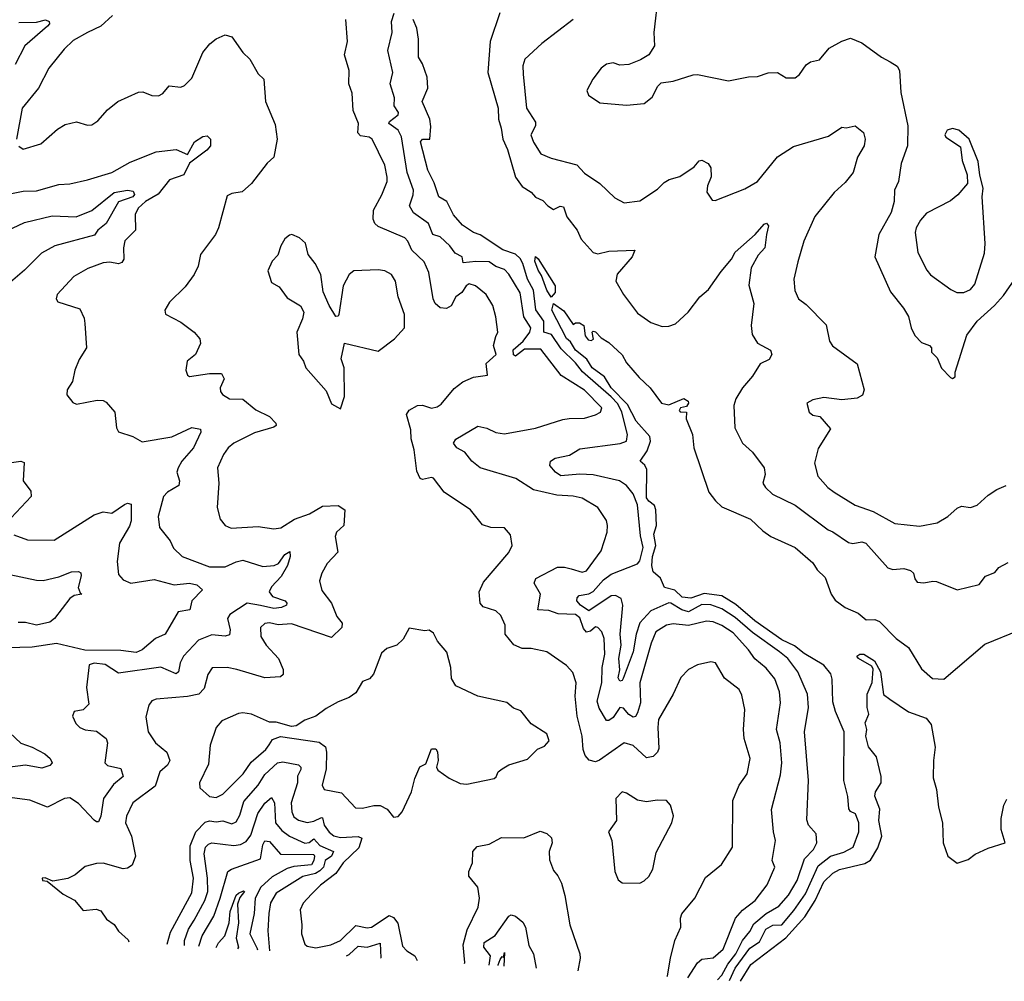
# Model space of a CAD drawing. Extents: x 1245515 to 1420776, y 606314 to 671314.
# Tile 186 of 256: x 1347229 to 1351668, y 611151 to 615483. Entities that reach past the tile are written whole.
import ezdxf

# ---------------------------------------------------------------- set-up
doc = ezdxf.new("R2010")
doc.units = 0

msp = doc.modelspace()

# ---------------------------------------------------------------- linework, layer by layer
at = {"layer": '0CON10XD'}
for points in [[(1350106.9, 615595), (1350087.5, 615425), (1350091.4, 615365), (1350065.4, 615324.6), (1350028, 615302), (1349975, 615281.2), (1349935, 615278.8), (1349905, 615288.8), (1349875, 615283.8), (1349851.2, 615265), (1349813.3, 615215), (1349785.8, 615165), (1349793, 615143), (1349845, 615109.4), (1349965, 615098.9), (1350045, 615106), (1350081.2, 615135), (1350105.6, 615184.4), (1350121.5, 615198.5), (1350175, 615206.9), (1350265, 615234.3), (1350285, 615236), (1350425, 615207.5), (1350515, 615226), (1350555, 615227.5), (1350603.6, 615243.6), (1350645, 615246.2), (1350685, 615221.2), (1350725, 615221.2), (1350745, 615236.7), (1350775, 615280), (1350795, 615293.8), (1350835, 615303.3), (1350878, 615355), (1350935, 615386.9), (1350975, 615400), (1351025, 615378.6), (1351114.1, 615314.1), (1351153.8, 615293.8), (1351184.5, 615274.5), (1351195.7, 615255), (1351201.4, 615155), (1351232.7, 615005), (1351232.1, 614915), (1351202.9, 614835), (1351190.6, 614755), (1351172.9, 614715), (1351171.2, 614665), (1351158.6, 614615), (1351102.5, 614515), (1351084.4, 614415), (1351155, 614258), (1351213.6, 614183.6), (1351235.7, 614145.7), (1351248, 614095), (1351265, 614060), (1351295, 614028.8), (1351330, 614015), (1351340, 614005), (1351340, 613985), (1351365, 613960), (1351385, 613913.3), (1351425, 613871.2), (1351435, 613867.5), (1351445.9, 613874.1), (1351446.2, 613895), (1351498.4, 614061.6)], [(1351498.4, 614061.6), (1351545, 614124.4), (1351624.2, 614195.8), (1351665, 614241.4), (1351715.8, 614315), (1351756.9, 614355), (1351815.5, 614474.5), (1351843.8, 614575), (1351880.7, 614609.3), (1351890, 614645), (1351913.9, 614676.1), (1351908, 614705), (1351872.8, 614762.8), (1351830.9, 614855), (1351823.5, 614885), (1351820.2, 614960.2), (1351768.7, 615098.7), (1351757.5, 615175), (1351769.2, 615265), (1351795, 615350), (1351735, 615463.3), (1351711.4, 615531.4)], [(1347225, 615471.4), (1347305, 615472.9), (1347345, 615482.5), (1347362.5, 615475), (1347363.8, 615465), (1347353.9, 615455), (1347252.3, 615365), (1347208.7, 615281.3)], [(1347647.7, 615502.3), (1347594.4, 615455), (1347534.3, 615425.7), (1347471, 615389), (1347429.4, 615350.6), (1347360.5, 615265), (1347314.7, 615175.3), (1347240.6, 615085), (1347215.6, 614945)], [(1350148.3, 611172.2), (1350149.1, 611175), (1350163.8, 611255), (1350182.1, 611335), (1350210, 611395), (1350208.1, 611435), (1350214.5, 611455), (1350273.3, 611525), (1350321.5, 611618.5), (1350393.4, 611676.6), (1350443.1, 611755), (1350444.5, 611965.5), (1350473.3, 612035), (1350508.5, 612085), (1350522.5, 612155), (1350495.6, 612245), (1350491.9, 612285), (1350497.5, 612375), (1350485, 612440), (1350472.5, 612465), (1350407.1, 612517.1), (1350365.9, 612585.9), (1350345, 612590), (1350285, 612577.1), (1350243.7, 612556.3), (1350209.8, 612520.2), (1350175.5, 612445), (1350109.6, 612330.4), (1350105.4, 612295), (1350110.4, 612199.6), (1350105, 612182.5), (1350085, 612163.1), (1350055, 612157.5), (1349995, 612214), (1349955, 612225.3), (1349843.4, 612146.6), (1349825, 612140), (1349796.5, 612146.5), (1349778.1, 612168.1), (1349769.4, 612195), (1349764.2, 612255), (1349742, 612345), (1349733.8, 612435), (1349737.3, 612495), (1349722.4, 612542.4), (1349695, 612573.1), (1349605, 612635.6), (1349535, 612650), (1349495, 612650), (1349456.7, 612666.7), (1349417.5, 612715), (1349418.1, 612755), (1349398.7, 612798.7), (1349375, 612820), (1349318.3, 612838.3), (1349305.6, 612855), (1349300, 612905), (1349320.5, 612949.5), (1349435, 613083.3), (1349449.2, 613115), (1349441.7, 613161.7), (1349414.3, 613194.3), (1349353.9, 613196.1), (1349315, 613208), (1349262, 613275), (1349142.5, 613355), (1349095, 613418), (1349085, 613420.8), (1349045, 613411.9), (1349035, 613416), (1349019.7, 613449.7), (1349008, 613545), (1348994.4, 613595), (1348993.1, 613635), (1348973.5, 613705), (1348985, 613724), (1349022.5, 613745), (1349045, 613746.4), (1349085, 613733.8), (1349110.7, 613739.3), (1349128.9, 613751.1), (1349188.6, 613821.4), (1349227.7, 613852.3), (1349275, 613872.5), (1349338.6, 613881.4), (1349332.5, 613935), (1349377.1, 613975), (1349364.6, 614015), (1349375, 614055.8), (1349384.5, 614075.5), (1349375.4, 614145), (1349361.8, 614195), (1349332.2, 614245), (1349284.3, 614285), (1349255, 614293.1), (1349242.1, 614285), (1349222.6, 614255), (1349195.8, 614234.1), (1349175, 614193.8), (1349152.9, 614182.9), (1349125, 614185.5), (1349102.9, 614205), (1349093.5, 614225), (1349073.2, 614345), (1349052, 614392), (1348996.4, 614445), (1348978.8, 614485), (1348965, 614501.1), (1348845, 614551.9), (1348830.6, 614565), (1348822.7, 614585), (1348824.7, 614625), (1348862.5, 614695), (1348885.5, 614755), (1348885.5, 614774.5), (1348875, 614828), (1348818.5, 614945), (1348805, 614953.8), (1348765, 614959.6), (1348753.3, 614973.3), (1348756.2, 615015), (1348732.3, 615075), (1348727.9, 615152.1), (1348712.7, 615195), (1348714.6, 615255), (1348693.8, 615325), (1348706.5, 615385), (1348699.4, 615485)], [(1350241.6, 611166.1), (1350285, 611234.5), (1350305, 611251.1), (1350355, 611257.1), (1350400.4, 611295), (1350455.7, 611435), (1350488.3, 611471.7), (1350545.5, 611515), (1350599.1, 611585), (1350632.9, 611665), (1350621.5, 611695), (1350636.2, 611785), (1350627.1, 611825), (1350618.8, 611925), (1350659.2, 612080.8), (1350664.7, 612134.7), (1350658.2, 612225), (1350640.8, 612285), (1350659.3, 612405), (1350654.7, 612455), (1350634.1, 612514.1), (1350595, 612561.5), (1350543.4, 612603.4), (1350514.6, 612645), (1350445, 612720.6), (1350395, 612753.6), (1350355, 612770.8), (1350325, 612773.6), (1350245, 612754.6), (1350175, 612760.8), (1350145, 612755.3), (1350097.7, 612725), (1350075.3, 612675), (1350024.2, 612495), (1350027.3, 612405), (1350015, 612361.1), (1350005, 612344.4), (1349995, 612340.5), (1349975, 612352.9), (1349951.7, 612381.7), (1349935, 612384.6), (1349905, 612338.8), (1349885, 612325.5), (1349875, 612325.6), (1349841.2, 612381.2), (1349832.6, 612412.6), (1349854.2, 612495.8), (1349855.2, 612565), (1349866.9, 612625), (1349864.7, 612694.7), (1349853.1, 612725), (1349835.5, 612745), (1349825, 612748.5), (1349802.2, 612727.8), (1349784.6, 612724.6), (1349771.1, 612741.1), (1349755, 612788.5), (1349735, 612803), (1349656.3, 612806.3), (1349615, 612821.7), (1349564.6, 612825), (1349576.5, 612895), (1349548, 612945), (1349556, 612965), (1349653.5, 613016.5), (1349685, 613017.1), (1349715, 613009.2), (1349765, 612993.9), (1349785, 613000), (1349850, 613090), (1349877.5, 613175), (1349879.1, 613205), (1349875, 613226.7), (1349835, 613286), (1349765, 613327.3), (1349725, 613337.1), (1349651.3, 613341.3), (1349545, 613365.5), (1349466.4, 613416.4), (1349305, 613463.8), (1349267.5, 613495), (1349235.3, 613535.3), (1349200.6, 613555), (1349184.4, 613575), (1349195, 613593.1), (1349295, 613651.5), (1349335, 613642.5), (1349375, 613623.1), (1349415, 613617.9), (1349555, 613642.7), (1349677.3, 613682.7), (1349706.9, 613686.9), (1349775, 613688.5), (1349825, 613702.5), (1349847.1, 613715), (1349853.1, 613735), (1349775, 613814.7), (1349670.2, 613880.2), (1349578.6, 613998.6), (1349505, 613998.3), (1349465, 613967.7), (1349455, 613973.4), (1349453.4, 613996.6), (1349499.6, 614035), (1349528.8, 614075), (1349533.8, 614095), (1349501.7, 614145), (1349485, 614253.3), (1349435, 614337.3), (1349415, 614357.8), (1349375, 614371.2), (1349345, 614392.6), (1349285, 614394.5), (1349228.6, 614388.6), (1349224.5, 614414.5), (1349192.1, 614432.1), (1349168.9, 614465), (1349125, 614505.4), (1349091.4, 614515), (1349072.5, 614565), (1349005, 614612.8), (1348986.9, 614645), (1349003.3, 614695), (1349004, 614716), (1348975.5, 614795), (1348951.1, 614955), (1348934.7, 614985), (1348894.1, 615015), (1348896, 615025), (1348935.5, 615055), (1348937.3, 615065), (1348918.1, 615095), (1348918.3, 615131.7), (1348899.1, 615195), (1348911.2, 615245), (1348888.2, 615345), (1348908, 615425), (1348904.7, 615475), (1348917.2, 615512.8)], [(1350375, 611157.5), (1350395, 611178.4), (1350421.7, 611228.3), (1350458.3, 611275), (1350487.4, 611335), (1350521, 611375), (1350539.5, 611410.5), (1350595, 611455.6), (1350650.9, 611489.1), (1350695, 611538.8), (1350733.5, 611605), (1350766.7, 611703.3), (1350808.4, 611745), (1350823.2, 611775), (1350820.4, 611815), (1350785, 611853.8), (1350777.7, 611877.7), (1350785.4, 612055), (1350767.3, 612275), (1350784.5, 612385), (1350780.4, 612445), (1350737.1, 612545), (1350691.7, 612605), (1350654.7, 612634.7), (1350533, 612723), (1350455, 612789.7), (1350395, 612828.6), (1350345, 612846.3), (1350305, 612848.6), (1350245, 612815.6), (1350214.6, 612824.6), (1350165, 612855.2), (1350155, 612855.5), (1350075, 612819.8), (1350025, 612766.5), (1350007.8, 612715), (1349994.7, 612635), (1349950.4, 612515), (1349945, 612505.4), (1349935, 612502.9), (1349927.9, 612517.9), (1349935.2, 612554.8), (1349929.8, 612605), (1349940.4, 612665), (1349936.2, 612715), (1349947.7, 612845), (1349941.1, 612875), (1349915, 612889), (1349895, 612887.6), (1349795, 612819.4), (1349756.8, 612845), (1349740.5, 612865), (1349742.1, 612877.9), (1349751.6, 612888.4), (1349795, 612896.1), (1349815, 612907.1), (1349860.8, 612959.2), (1349895, 612985.2), (1350015, 613032.1), (1350024.7, 613045.3), (1350040, 613105), (1350028, 613158), (1350015, 613298), (1349995, 613346.9), (1349965.5, 613385), (1349932.5, 613405), (1349815, 613432.6), (1349755, 613436.4), (1349668.9, 613428.9), (1349644.4, 613445), (1349619.4, 613475), (1349622, 613495), (1349642.5, 613507.5), (1349708.4, 613521.6), (1349755, 613549.6), (1349936.8, 613573.2), (1349964.4, 613585), (1349970, 613615), (1349943.3, 613715), (1349925, 613752.2), (1349895, 613784.7), (1349767.1, 613897.1), (1349735, 613937), (1349669.9, 613999.9), (1349627.4, 614065), (1349592.5, 614075), (1349592.6, 614125), (1349556.7, 614176.7), (1349545.6, 614265), (1349518.6, 614315), (1349498, 614385), (1349485, 614407.7), (1349465, 614426.9), (1349407, 614447), (1349305, 614513.6), (1349275, 614525.3), (1349225, 614557.1), (1349184.4, 614604.4), (1349155, 614664.5), (1349119.1, 614685), (1349098.3, 614748.3), (1349069.5, 614805), (1349036.4, 614933.6), (1349044.8, 614945.2), (1349078.5, 614945), (1349082.5, 615002.5), (1349078.3, 615035), (1349044.3, 615115), (1349068.9, 615175), (1349065.9, 615225), (1349045.7, 615285), (1349027.5, 615315), (1349027.2, 615395), (1349019.5, 615445), (1349003.6, 615485)], [(1349394, 615515), (1349350.4, 615385), (1349340, 615245), (1349385.5, 615085), (1349387.3, 615035), (1349400.4, 614995), (1349406.7, 614945), (1349428.5, 614898.5), (1349465, 614774.2), (1349495, 614731.5), (1349535, 614706.2), (1349555, 614683.6), (1349588.1, 614668.1), (1349610.8, 614645), (1349635, 614628.5), (1349665, 614643.1), (1349680.7, 614640.7), (1349695.9, 614595.9), (1349742.5, 614535), (1349760, 614495), (1349815, 614434.3), (1349835, 614429.2), (1349885, 614440), (1350002.5, 614445), (1349990, 614415), (1349923.4, 614336.6), (1349916.7, 614305), (1349950.8, 614245), (1350015, 614161.4), (1350075, 614118.6), (1350125, 614101.4), (1350155, 614102.5), (1350186.4, 614113.6), (1350242.5, 614165), (1350295, 614234.4), (1350335, 614267.5), (1350391.2, 614348.8), (1350438.6, 614405), (1350455, 614436), (1350545, 614515.7), (1350585, 614562.9), (1350596.6, 614566.6), (1350604.2, 614555), (1350596.2, 614515), (1350587.8, 614455), (1350557.9, 614422.1), (1350527.5, 614365), (1350516.8, 614286.8), (1350539.1, 614205), (1350527.3, 614105), (1350531.5, 614065), (1350555, 614026.7), (1350614.2, 613995), (1350619.4, 613975), (1350607.8, 613952.2), (1350566.6, 613933.4), (1350533.2, 613876.8), (1350488.2, 613825), (1350457.9, 613775), (1350448.5, 613745), (1350452.5, 613645), (1350487.5, 613575), (1350532.5, 613535), (1350585.7, 613465), (1350590.5, 613435), (1350578.9, 613395), (1350591.4, 613375), (1350622.9, 613345), (1350725, 613295.7), (1350874.3, 613185), (1350895.4, 613175.4), (1350965, 613128.6), (1350985, 613122.9), (1351025, 613130.8), (1351043.3, 613125), (1351143.1, 613013.1), (1351165, 613005.5), (1351215, 613011.1), (1351245, 613001.9), (1351259.2, 612989.2), (1351263.9, 612963.9), (1351275, 612948.6), (1351305, 612945.6), (1351345, 612954.3), (1351361.7, 612951.7), (1351455, 612914.2), (1351555, 612938), (1351583.1, 612976.9), (1351625, 612992), (1351643.8, 613015), (1351685, 613037.5)], [(1349724.4, 615485), (1349583.2, 615376.8), (1349506.4, 615305), (1349497.7, 615275), (1349498.3, 615238.3), (1349513.9, 615085), (1349555, 615021.2), (1349554, 615005), (1349534.1, 614965), (1349545, 614932), (1349578.9, 614878.9), (1349625, 614859.2), (1349740.2, 614830.2), (1349775, 614792), (1349845, 614745.8), (1349911.5, 614681.5), (1349955, 614658.6), (1350025, 614667.1), (1350105, 614719.5), (1350135, 614749.4), (1350156.8, 614763.2), (1350205, 614777.1), (1350269.1, 614820.9), (1350291.9, 614848.1), (1350305, 614850.8), (1350333.3, 614835), (1350345.5, 614815.5), (1350346, 614775), (1350330, 614735), (1350326.4, 614706.4), (1350350.7, 614670.7), (1350365, 614668.8), (1350498.6, 614721.4), (1350555.4, 614754.6), (1350645, 614865.7), (1350718, 614912), (1350875, 614959.2), (1350935, 614999.2), (1350955, 614995.8), (1350995, 615005.8), (1351032.9, 614975), (1351040.6, 614945), (1351035.6, 614915), (1351006.4, 614863.6), (1350986.8, 614795), (1350950.4, 614749.6), (1350900.5, 614705), (1350813.6, 614596.4), (1350763.9, 614486.1), (1350737.4, 614392.6), (1350719.5, 614315), (1350723, 614263), (1350740, 614225), (1350775, 614200), (1350865, 614108), (1350880.6, 614035), (1350893.8, 614013.8), (1351005, 613932.5), (1351036.9, 613815), (1351028.6, 613791.4), (1351005, 613777.8), (1350935, 613770), (1350855, 613780.8), (1350805, 613771.2), (1350777.5, 613755), (1350788.8, 613715), (1350805, 613702), (1350836.7, 613695), (1350885, 613640), (1350829.3, 613550.7), (1350812.5, 613485), (1350826.8, 613426.8), (1350871.9, 613375), (1350900.8, 613355), (1350995, 613296.2), (1351077.2, 613267.3), (1351175, 613212.9), (1351285, 613201.1), (1351365, 613216.8), (1351413.5, 613245), (1351455, 613283.3), (1351475, 613291.4), (1351515, 613286), (1351545, 613295.6), (1351595, 613341.1), (1351635, 613367.1), (1351676, 613384)], [(1347225, 614913.8), (1347245, 614899.4), (1347325, 614923.5), (1347399.5, 614990.5), (1347435, 615011.1), (1347485, 615022.9), (1347535, 615007.5), (1347555, 615010), (1347581.7, 615028.3), (1347625, 615077.1), (1347672, 615115), (1347765, 615156.2), (1347785, 615158.8), (1347825, 615142), (1347855, 615140), (1347875, 615151.2), (1347902.5, 615185), (1347955, 615180), (1347972.7, 615187.3), (1348005, 615220), (1348055, 615336.2), (1348086.2, 615375), (1348115, 615397.1), (1348155, 615415.6), (1348185, 615406.2), (1348235, 615336), (1348266.2, 615305), (1348305, 615238.8), (1348330, 615215), (1348337.5, 615115), (1348381.3, 615011.3), (1348389.4, 614945), (1348375.5, 614864.5), (1348345, 614837.5), (1348275, 614746), (1348232.4, 614707.6), (1348185, 614700), (1348165, 614690), (1348125.8, 614545), (1348111.4, 614515), (1348044.1, 614425.9), (1348033.6, 614373.6), (1348016.2, 614335), (1347975, 614280), (1347905, 614210), (1347883.8, 614175), (1347886.7, 614156.7), (1347955, 614120), (1348015.5, 614075.5), (1348042, 614045), (1348043.8, 614025), (1348021.2, 613975), (1347984, 613945), (1347978, 613905), (1347985, 613882.5), (1347995, 613876.2), (1348085, 613888.7), (1348138.8, 613888.8), (1348150.6, 613865), (1348133.1, 613825), (1348135, 613807.5), (1348143.8, 613795), (1348175, 613775.8), (1348235, 613773.1), (1348293.3, 613725), (1348356.1, 613696.1), (1348384.4, 613665), (1348385.7, 613655), (1348375, 613647.8), (1348287.9, 613622.1), (1348194.3, 613575), (1348169.4, 613555), (1348147.8, 613525), (1348121.5, 613465), (1348126.5, 613395), (1348120, 613285), (1348132.6, 613232.6), (1348155, 613204.2), (1348182.6, 613192.6), (1348305, 613200.5), (1348375, 613188.8), (1348406.7, 613193.3), (1348467.6, 613232.4), (1348535, 613256.4), (1348595, 613292.3), (1348664.4, 613294.4), (1348695.6, 613275.6), (1348690.8, 613205), (1348658, 613175), (1348651.4, 613155), (1348663.8, 613085), (1348615, 613033.3), (1348590.9, 612989.1), (1348580.8, 612955), (1348591.7, 612911.7), (1348635, 612854), (1348659.4, 612795), (1348682.9, 612765), (1348681.1, 612745), (1348635, 612699.4), (1348455, 612761.8), (1348395, 612757.3), (1348355, 612765.8), (1348335, 612762.7), (1348314.4, 612745), (1348316.7, 612705), (1348340.5, 612665), (1348396.7, 612605), (1348417.5, 612555), (1348417.6, 612532.4), (1348405, 612522.2), (1348335, 612517.7), (1348208, 612555), (1348164.6, 612565.4), (1348097.4, 612562.6), (1348077.3, 612532.7), (1348060.3, 612469.7), (1348036.9, 612445), (1347985.8, 612434.2), (1347845, 612422.5), (1347825.3, 612414.7), (1347811.1, 612395), (1347797.6, 612342.4), (1347808.8, 612275), (1347841.1, 612225), (1347892.6, 612182.6), (1347906.2, 612145), (1347896.2, 612125), (1347860.4, 612095), (1347840.1, 612029.9), (1347739.4, 611955), (1347711.4, 611895), (1347706.5, 611865), (1347733.3, 611805), (1347750.8, 611715), (1347735.6, 611674.4), (1347715, 611660), (1347695, 611656.9), (1347605, 611682.5), (1347575, 611681.1), (1347525, 611668), (1347478.8, 611631.2), (1347445.8, 611614.2), (1347378.3, 611601.7), (1347343.6, 611616.4), (1347330, 611615), (1347332.5, 611605), (1347352.5, 611602.5), (1347425, 611543.8), (1347476.8, 611516.8), (1347515, 611470), (1347573.9, 611476.1), (1347595, 611468), (1347620.3, 611430.3), (1347655, 611406.2), (1347675, 611376.2), (1347718.3, 611338.3), (1347720.8, 611328.9)], [(1351453.9, 614253.9), (1351485, 614254.6), (1351515, 614268.5), (1351535, 614292.5), (1351578, 614432), (1351581.5, 614475), (1351568.6, 614685), (1351572, 614725), (1351557, 614783), (1351550, 614845), (1351508.8, 614945), (1351462.5, 614985), (1351435, 614993.8), (1351410, 614985), (1351400, 614965), (1351405, 614953.8), (1351470.7, 614910.7), (1351478.3, 614848.3), (1351501.2, 614785), (1351502, 614745), (1351458.9, 614695), (1351425, 614667.3), (1351317.9, 614612.1), (1351290.4, 614579.6), (1351270.7, 614545), (1351266.7, 614525), (1351277.9, 614435), (1351318.8, 614355), (1351335, 614333.3), (1351427.4, 614267.4), (1351453.9, 614253.9)], [(1347155, 614693.3), (1347245, 614711.5), (1347305, 614712.1), (1347405, 614741.5), (1347455, 614744.6), (1347535, 614761.5), (1347645, 614795.4), (1347728, 614842), (1347845, 614887.5), (1347935, 614898.2), (1347985, 614876.7), (1348017.4, 614932.6), (1348055, 614956.9), (1348075, 614960.8), (1348090, 614945), (1348090, 614915), (1348073.1, 614895), (1347995, 614837.5), (1347969.4, 614785), (1347905, 614761.8), (1347853.1, 614696.9), (1347795.7, 614665), (1347763.3, 614635), (1347750.5, 614605), (1347751.5, 614535), (1347703.5, 614486.5), (1347696.9, 614455), (1347698.5, 614405), (1347690.4, 614389.6), (1347675, 614383.8), (1347635, 614390.4), (1347605, 614388.2), (1347537, 614363), (1347473.6, 614326.4), (1347398.8, 614245), (1347393.8, 614225), (1347401.7, 614211.7), (1347500.9, 614180.9), (1347519.3, 614139.3), (1347523.3, 614115), (1347530, 614005), (1347497.4, 613952.6), (1347478.1, 613905), (1347467.3, 613852.7), (1347442.9, 613815), (1347442.5, 613792.5), (1347468.3, 613758.3), (1347485, 613751.2), (1347578.5, 613768.5), (1347605, 613767.1), (1347619.7, 613759.7), (1347658, 613715), (1347666, 613645), (1347675, 613626.7), (1347740, 613605), (1347782.1, 613582.1), (1347915.7, 613604.3), (1348005, 613645.7), (1348045, 613638.8), (1348045.7, 613625), (1348013.2, 613555), (1347959.7, 613495), (1347943.1, 613465), (1347937.9, 613445), (1347949.5, 613405), (1347946.5, 613385), (1347895, 613354.5), (1347877.8, 613335), (1347854.2, 613245), (1347859.2, 613195), (1347908, 613135), (1347922.7, 613102.7), (1347962, 613065), (1348085, 613018.8), (1348155, 613017.6), (1348205, 613041.2), (1348235, 613047.9), (1348325, 613020.4), (1348376, 613024), (1348396.4, 613033.6), (1348425, 613073.6), (1348447.4, 613087.4), (1348449.1, 613065), (1348436.4, 613023.6), (1348408.5, 612975), (1348365, 612927.9), (1348354.1, 612905), (1348369.2, 612885), (1348426.4, 612865), (1348434.2, 612855), (1348432.4, 612845), (1348410, 612835), (1348375, 612831.2), (1348315, 612844.3), (1348255, 612854.7), (1348176.7, 612803.3), (1348165.4, 612785), (1348177.5, 612735), (1348175, 612712), (1348155, 612705.4), (1348095, 612712.5), (1348035, 612687.3), (1347968.4, 612615), (1347953.2, 612585), (1347945.4, 612544.6), (1347935, 612535.7), (1347865, 612566.1), (1347675, 612539.5), (1347615, 612577.5), (1347565, 612584.7), (1347542.8, 612577.2), (1347530.8, 612475), (1347540.5, 612399.5), (1347515.9, 612374.1), (1347475, 612366.2), (1347466.7, 612345), (1347481.7, 612311.7), (1347500, 612295), (1347525, 612284), (1347575, 612277.1), (1347619.2, 612245), (1347625.5, 612225), (1347612.5, 612135), (1347625, 612123.1), (1347685, 612109.2), (1347695, 612074.2), (1347652.8, 612037.2), (1347607.8, 611975), (1347594.7, 611895.3), (1347585, 611870), (1347575, 611869.2), (1347565, 611876.9), (1347495, 611951.8), (1347455, 611977.1), (1347431.2, 611975), (1347353.9, 611936.1), (1347275, 611967.1), (1347195, 611977.8)], [(1347115, 614506.5), (1347250.6, 614569.4), (1347375, 614600), (1347483.8, 614595), (1347555, 614623.6), (1347655, 614704.8), (1347715, 614715.8), (1347741.2, 614711.2), (1347746.1, 614696.1), (1347738.9, 614685), (1347675, 614662.1), (1347619.1, 614565), (1347581.6, 614535), (1347567.2, 614512.8), (1347388.1, 614465), (1347327.9, 614432.1), (1347251.1, 614355), (1347039.4, 614175)], [(1348675, 613730), (1348694, 613785), (1348691.9, 613915), (1348678.6, 613955), (1348693.6, 614026.4), (1348845, 613990), (1348919.2, 614045), (1348964, 614095), (1348964.4, 614155), (1348935.5, 614235), (1348922.9, 614305), (1348905, 614335.6), (1348875, 614351.9), (1348845, 614356.7), (1348735, 614352), (1348714.2, 614335), (1348687.5, 614285), (1348667.5, 614155), (1348665, 614147.5), (1348655, 614146.7), (1348624, 614195), (1348597.5, 614257.5), (1348586.7, 614335), (1348561.2, 614385), (1348530, 614425), (1348517, 614477), (1348491.2, 614501.2), (1348456.1, 614516.1), (1348445, 614513.3), (1348425, 614496.7), (1348406, 614465), (1348393, 614423), (1348366.7, 614395), (1348348.3, 614351.7), (1348365, 614300), (1348399.3, 614279.3), (1348435, 614230), (1348494.4, 614194.4), (1348510, 614165), (1348504.4, 614135.6), (1348478.6, 614075), (1348487.1, 613975), (1348508, 613945), (1348518.8, 613915), (1348610.7, 613810.7), (1348635, 613752.5), (1348675, 613730)], [(1349625, 614233.3), (1349605, 614264.4), (1349581.3, 614331.3), (1349566.1, 614355), (1349551.4, 614395), (1349554.2, 614415.8), (1349566.7, 614406.7), (1349642.5, 614285), (1349642.9, 614255), (1349625, 614233.3)], [(1350428.6, 611154.1), (1350455, 611210), (1350520.2, 611299.8), (1350565, 611328.5), (1350593.4, 611385), (1350625, 611403.2), (1350665, 611404.8), (1350719.5, 611470.5), (1350771.4, 611545), (1350828.6, 611671.4), (1350885, 611714.1), (1350945, 611733), (1350986.5, 611755), (1351012.2, 611825), (1351012.5, 611865), (1350997.8, 611905), (1350975, 611915.8), (1350967.5, 611927.5), (1350963.3, 611983.3), (1350944.7, 612055.3), (1350946.7, 612275), (1350907, 612367), (1350895, 612410), (1350892.3, 612512.3), (1350886.2, 612536.1), (1350854.8, 612574.8), (1350765, 612627.3), (1350721.8, 612661.8), (1350665, 612689.9), (1350542.6, 612775), (1350458.4, 612848.4), (1350395, 612886.9), (1350315, 612897.8), (1350255, 612877.4), (1350215, 612881.3), (1350183.4, 612913.4), (1350135.8, 612925.8), (1350117.3, 612967.3), (1350085, 612995.7), (1350078.3, 613025), (1350081.4, 613065), (1350097, 613115), (1350088.2, 613165), (1350099.8, 613205), (1350097.3, 613275), (1350090.4, 613295), (1350065, 613313.9), (1350055, 613329.3), (1350056.3, 613456.3), (1350047, 613477), (1350027.1, 613495), (1350058.5, 613541.5), (1350072.7, 613585), (1350069.5, 613605), (1350008.7, 613675), (1349969.8, 613749.8), (1349895.9, 613825), (1349864.9, 613874.9), (1349810.7, 613915), (1349786.2, 613953.8), (1349735, 613994), (1349712, 614032), (1349695, 614046.7), (1349628.2, 614175), (1349635, 614204), (1349681.7, 614171.7), (1349725, 614110), (1349735, 614117.5), (1349753, 614117), (1349772.5, 614105), (1349778.3, 614058.3), (1349791.7, 614041.7), (1349805, 614037.5), (1349816.4, 614043.6), (1349810, 614075), (1349815, 614080), (1349825, 614077.5), (1349850, 614050), (1349885, 614028.8), (1349945, 613973.8), (1349965, 613938), (1350021.3, 613871.3), (1350072, 613825), (1350123.3, 613755), (1350155, 613748), (1350223.4, 613776.6), (1350242.5, 613765), (1350244, 613755), (1350235, 613740), (1350207.5, 613735), (1350202, 613722), (1350207, 613717), (1350235.8, 613715.8), (1350233.3, 613685), (1350262.9, 613615), (1350268.8, 613555), (1350335.3, 613355.3), (1350365.4, 613315.4), (1350395, 613289.2), (1350523.4, 613233.4), (1350579.7, 613179.7), (1350615.4, 613155.4), (1350725, 613105.8), (1350805, 613036), (1350823.8, 613005), (1350860, 612970), (1350887.5, 612895), (1350905, 612868), (1350950, 612835), (1351009.7, 612809.7), (1351045, 612780), (1351085, 612781.2), (1351105, 612772.2), (1351180.6, 612695), (1351235.8, 612655), (1351295, 612558), (1351344.5, 612514.5), (1351395, 612512), (1351580.9, 612669.1), (1351735, 612732.5)], [(1347152.1, 613482.1), (1347234, 613494), (1347248.8, 613488.8), (1347245.6, 613405.6), (1347279.3, 613359.3), (1347281.4, 613335), (1347191.3, 613238.7)], [(1347202.5, 613162.5), (1347265, 613140.6), (1347385, 613138.1), (1347565, 613253.1), (1347605, 613265.4), (1347645, 613260), (1347701.5, 613298.5), (1347715.7, 613305.7), (1347731.2, 613301.2), (1347731.2, 613225), (1347725, 613201.2), (1347679.5, 613125), (1347668.3, 613041.7), (1347675, 612984.4), (1347695, 612960.4), (1347730, 612945), (1347835, 612960.9), (1347925, 612936.7), (1347995, 612944.5), (1348027.7, 612937.7), (1348052.9, 612915), (1348005.8, 612865), (1347995.8, 612825), (1347943.9, 612816.1), (1347884.4, 612715.6), (1347842, 612695), (1347781.1, 612645), (1347755, 612632.4), (1347685, 612640.9), (1347522.4, 612642.4), (1347395, 612673.5), (1347285, 612656.8), (1347175, 612653.1)], [(1347185, 612983.4), (1347305, 612957.5), (1347335, 612956.4), (1347405, 612973.2), (1347462.5, 612995), (1347495, 612996.7), (1347505, 612991.2), (1347507, 612977), (1347492.2, 612925), (1347501.2, 612901.2), (1347510, 612895), (1347475, 612889.1), (1347455, 612876.2), (1347386.5, 612785), (1347365, 612768.9), (1347305, 612755.7), (1347255, 612767.2), (1347222.4, 612767.6)], [(1348915, 611890), (1348935, 611893.8), (1348954, 611915), (1348996.2, 612005), (1349010, 612065), (1349033, 612117), (1349060, 612130), (1349085, 612197.5), (1349105, 612197.5), (1349112.5, 612185), (1349116.2, 612145), (1349107.5, 612115), (1349115, 612102.5), (1349165, 612065.8), (1349215, 612041.4), (1349245, 612038.9), (1349367.5, 612065), (1349377.3, 612072.7), (1349386.7, 612095), (1349405, 612108.8), (1349433.6, 612126.4), (1349518.3, 612151.7), (1349563.6, 612196.4), (1349595, 612210), (1349616.7, 612235), (1349605, 612266.2), (1349535, 612311.2), (1349488.9, 612368.9), (1349455, 612380.8), (1349425, 612407.5), (1349295, 612435.8), (1349195, 612481.8), (1349175.9, 612515), (1349173.5, 612565), (1349154.3, 612634.3), (1349113.4, 612683.4), (1349095, 612720), (1349075, 612732.5), (1349055, 612730), (1348985, 612742.5), (1348957.5, 612692.5), (1348930, 612665), (1348885, 612650), (1348860.9, 612629.1), (1348823.8, 612535), (1348805.8, 612514.2), (1348775, 612501.2), (1348745, 612451.2), (1348715, 612428.8), (1348665, 612410), (1348610.6, 612379.4), (1348565, 612345.7), (1348515, 612328.1), (1348475, 612302.5), (1348455, 612299.2), (1348385, 612318), (1348355, 612318.8), (1348275, 612354), (1348235, 612360.6), (1348215, 612358.1), (1348140, 612325), (1348114.3, 612295), (1348087.8, 612215), (1348080.7, 612129.3), (1348039.4, 612045), (1348041.9, 612021.9), (1348085, 611983.1), (1348115, 611978.9), (1348145, 611993.3), (1348236.8, 612085), (1348272.1, 612137.9), (1348339.6, 612195), (1348353.2, 612216.8), (1348369.2, 612240.8), (1348405, 612254.5), (1348578.9, 612228.9), (1348607.1, 612207.1), (1348612.7, 612182.7), (1348611.3, 612108.7), (1348592.3, 612035), (1348602.5, 612015), (1348679.7, 611999.7), (1348742.9, 611932.9), (1348775, 611931.2), (1348825, 611943.3), (1348855, 611943.1), (1348886.2, 611926.2), (1348915, 611890)], [(1350478.5, 611150.8), (1350525, 611226.1), (1350683.1, 611346.9), (1350769.2, 611440.8), (1350815.5, 611515), (1350855, 611598.7), (1350895, 611638.6), (1350925.7, 611655), (1351038.7, 611681.3), (1351065, 611696.7), (1351097.5, 611752.5), (1351116.2, 611805), (1351102.2, 611875), (1351107, 611927), (1351084.8, 611985.2), (1351087.3, 612005), (1351113.1, 612045), (1351113.2, 612073.2), (1351091.7, 612161.7), (1351055, 612206.7), (1351043.3, 612255), (1351047.5, 612285), (1351040.3, 612315), (1351057.2, 612355), (1351050, 612385), (1351049.6, 612445), (1351072.8, 612497.2), (1351077.2, 612557.2), (1351070.7, 612570.7), (1351010.8, 612605), (1351003.1, 612615), (1351016.7, 612625), (1351035, 612625.3), (1351082.9, 612595), (1351110.5, 612545), (1351123.1, 612443.1), (1351151.9, 612421.9), (1351235.5, 612365.5), (1351315, 612336.9), (1351338.5, 612308.5), (1351356.8, 612205), (1351348.2, 612145), (1351347.3, 612067.3), (1351362.5, 612015), (1351371.8, 611935), (1351390, 611865), (1351391.9, 611775), (1351413.8, 611715), (1351455, 611682.5), (1351505, 611700), (1351536.4, 611723.6), (1351595, 611751.2), (1351672.5, 611775), (1351654.4, 611835), (1351654.4, 611885), (1351666.5, 611945), (1351678.6, 611971.4)], [(1347185, 612270), (1347235, 612223.8), (1347285, 612206.2), (1347342.5, 612175), (1347366, 612155), (1347376, 612135), (1347365, 612122.9), (1347329.2, 612110.8), (1347255, 612123.9), (1347175, 612114.3)], [(1347894.8, 611317.6), (1347908.4, 611371.6), (1348005, 611550), (1348012.2, 611615), (1347998.1, 611695), (1347998.3, 611761.7), (1348024, 611825), (1348065, 611867.3), (1348085, 611874.3), (1348115, 611868.6), (1348145, 611873.3), (1348185, 611860.8), (1348205, 611868.9), (1348221.2, 611898.8), (1348239, 611961), (1348303.9, 612035), (1348335, 612082.4), (1348391.5, 612135), (1348415, 612140.3), (1348485.5, 612125.5), (1348496.3, 612116.3), (1348496.2, 612105), (1348481.8, 612075), (1348481.2, 612045), (1348452.5, 611955), (1348455.6, 611915), (1348465, 611891.8), (1348486.6, 611876.6), (1348525, 611866.1), (1348555, 611872), (1348589.5, 611889.5), (1348595, 611886.7), (1348602.2, 611855), (1348625, 611822.2), (1348645, 611806.6), (1348675, 611798.5), (1348755, 611802.9), (1348772.1, 611795), (1348758.3, 611751.7), (1348687.6, 611685), (1348655, 611636.5), (1348585, 611583.4), (1348545, 611542.7), (1348506.7, 611503.3), (1348493.5, 611473.5), (1348501.5, 611405), (1348499.1, 611365), (1348515, 611318.8), (1348525, 611308.6), (1348565, 611300.9), (1348632.5, 611315), (1348675, 611335.3), (1348745, 611402.8), (1348795, 611392.1), (1348815, 611395.3), (1348895, 611447.6), (1348915, 611438), (1348933.2, 611413.2), (1348955, 611308.6), (1348975, 611287.8), (1349011.1, 611265), (1349020.4, 611245)], [(1347972.8, 611312.6), (1347971.5, 611335), (1347989.8, 611385), (1348016.3, 611426.3), (1348064.4, 611515), (1348076.7, 611555), (1348076.3, 611615), (1348060.4, 611725), (1348067.6, 611755), (1348080.6, 611769.4), (1348095, 611774.1), (1348195, 611762.1), (1348225, 611767), (1348249.9, 611780.1), (1348271.5, 611808.5), (1348302.7, 611907.3), (1348335, 611953.8), (1348365, 611979.4), (1348378.1, 611955), (1348382.3, 611865), (1348410.7, 611830.7), (1348445, 611805.2), (1348515, 611773.4), (1348534.4, 611775.6), (1348555, 611793.1), (1348582.9, 611762.9), (1348643.6, 611735), (1348634.5, 611715), (1348606.9, 611695), (1348599.5, 611665), (1348582.1, 611647.9), (1348563, 611637), (1348505, 611623), (1348385, 611547.5), (1348359.6, 611505), (1348353, 611457), (1348348, 611378), (1348354.7, 611287.9)], [(1350025, 611593.3), (1350045, 611603.3), (1350065, 611623.3), (1350084.2, 611655.8), (1350098.6, 611731.4), (1350169.2, 611865), (1350176.1, 611896.1), (1350162.5, 611945), (1350145, 611965.7), (1350102.9, 611967.1), (1350055, 611960), (1350015, 611966.7), (1349965, 611998.8), (1349945, 612003.8), (1349916.7, 611975), (1349920, 611875), (1349883.1, 611825), (1349899.2, 611785), (1349911.9, 611645), (1349927.9, 611607.9), (1349945, 611593.8), (1350025, 611593.3)], [(1349234.7, 611231.1), (1349235.4, 611235), (1349227.9, 611315), (1349247.1, 611382.9), (1349296.7, 611485), (1349302.2, 611525), (1349294.3, 611575), (1349254.5, 611625), (1349253.6, 611645), (1349270.5, 611685), (1349271.4, 611735), (1349292.1, 611757.9), (1349345, 611768.6), (1349401.6, 611798.4), (1349502.1, 611797.9), (1349575, 611826.7), (1349605, 611817.5), (1349627.1, 611797.1), (1349629.7, 611775), (1349615.4, 611735), (1349617.8, 611697.8), (1349635, 611650), (1349655.7, 611625.7), (1349672.4, 611592.4), (1349687.5, 611537.5), (1349710, 611405), (1349754.5, 611274.5), (1349756.4, 611255), (1349744.9, 611198.2)], [(1348037.3, 611308.4), (1348052.1, 611355), (1348103.8, 611445), (1348133.1, 611525), (1348168.1, 611645), (1348184.2, 611655.8), (1348315, 611702.9), (1348325.2, 611765), (1348335, 611783.3), (1348355, 611780), (1348405, 611723.5), (1348555, 611722.7), (1348559, 611715), (1348555, 611695.8), (1348544, 611675), (1348465, 611667.9), (1348435, 611658.6), (1348367.9, 611622.1), (1348316.2, 611575), (1348290.3, 611525), (1348286.7, 611456.7), (1348266.5, 611365), (1348301, 611295), (1348299.3, 611291.5)], [(1348114.5, 611303.4), (1348125.2, 611324.8), (1348154, 611355), (1348173.1, 611415), (1348177.8, 611465), (1348205, 611538.2), (1348215, 611547.9), (1348238.3, 611558.3), (1348242.5, 611555), (1348222, 611528), (1348211.1, 611498.9), (1348215.7, 611414.3), (1348205.5, 611345.5), (1348215.3, 611305), (1348211.4, 611297.2)], [(1349345.8, 611224), (1349352.4, 611265), (1349321.1, 611305), (1349322.8, 611325), (1349372.9, 611357.1), (1349435, 611444.6), (1349445, 611450), (1349464.5, 611444.5), (1349497.6, 611417.6), (1349510, 611395), (1349525, 611312.5), (1349546.1, 611273.9), (1349557.9, 611210.3)], [(1348702.8, 611265.5), (1348715, 611272), (1348755, 611309.1), (1348795, 611304.8), (1348855, 611322), (1348857.1, 611257.1), (1348858.2, 611255.4)], [(1349386.2, 611221.4), (1349385.7, 611225), (1349395, 611248.9), (1349405, 611262.5), (1349410, 611260), (1349415, 611281.2), (1349412, 611219.7)]]:
    msp.add_lwpolyline(points, dxfattribs=at)

doc.saveas('drawing.dxf')
